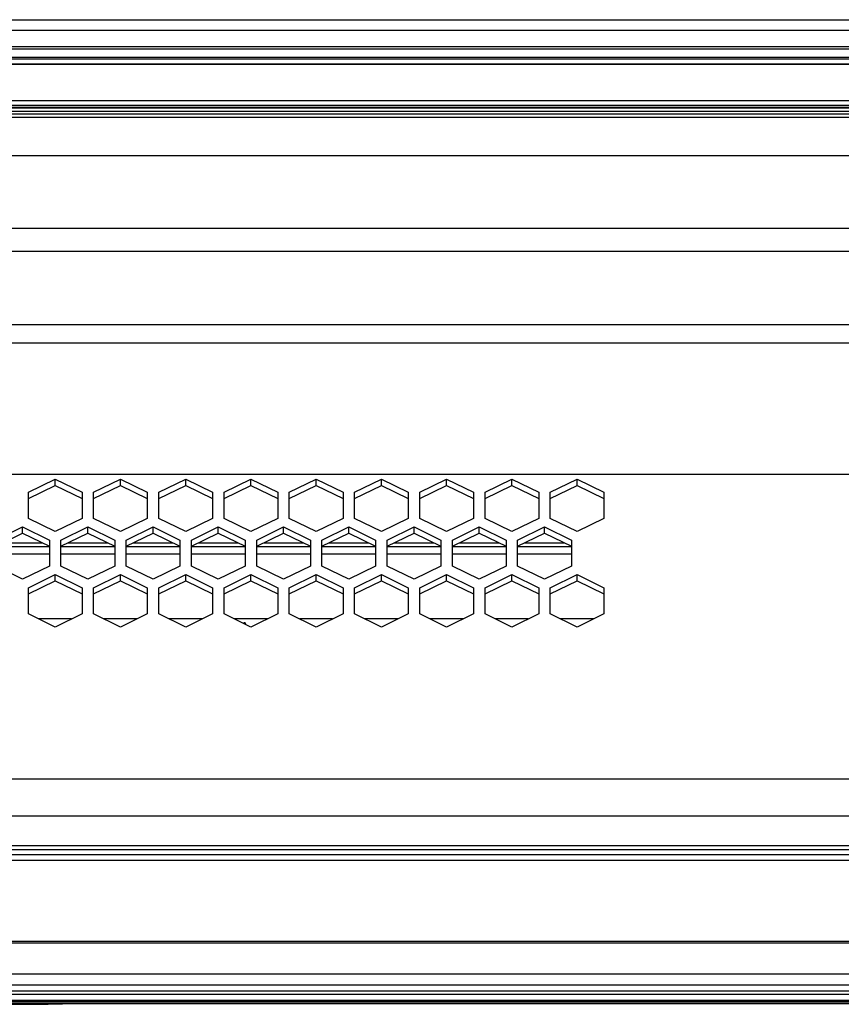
# Model space of a CAD drawing. Header units: millimetres. Extents: x -1168 to 272, y 384 to 518.
# Tile 8 of 25: x -936 to -829, y 389 to 518. Entities that reach past the tile are written whole.
import ezdxf

# ---------------------------------------------------------------- set-up
doc = ezdxf.new("R2010")
doc.units = ezdxf.units.MM

# ---------------------------------------------------------------- blocks, each defined once
blk = doc.blocks.new('Skypanel-Logo-klein__1', base_point=(-1034.64, 389.29))
at = {"color": 7, "linetype": 'Continuous'}
for p, q in [((-1034.64, 389.36), (-930.68, 389.36)), ((-1031.92, 389.35), (-1033.3, 389.35)), ((-1031.92, 389.35), (-1033.3, 389.35)), ((-1033.3, 389.35), (-1019.28, 389.29)), ((-1021.13, 389.29), (-1031.92, 389.35)), ((-1017.52, 389.29), (-1026.17, 389.3)), ((-1026.17, 389.3), (-1021.13, 389.29)), ((-1017.52, 389.29), (-1026.17, 389.3)), ((-1024.33, 389.3), (-1018.82, 389.3)), ((-1019.28, 389.29), (-1024.33, 389.3)), ((-1017.52, 389.29), (-1018.82, 389.3)), ((-1013.25, 389.29), (-1016.33, 389.29)), ((-1013.25, 389.29), (-1016.33, 389.29)), ((-1016.33, 389.29), (-1013.25, 389.29)), ((-1008.65, 389.29), (-1013.25, 389.29)), ((-1013.25, 389.29), (-1009.73, 389.29)), ((-1009.73, 389.29), (-1013.25, 389.29)), ((-1004.24, 389.36), (-1009.73, 389.29)), ((-1009.73, 389.29), (-1004.24, 389.36)), ((-1009.73, 389.29), (-1007, 389.3)), ((-1006.11, 389.29), (-1009.73, 389.29)), ((-1008.65, 389.29), (-1003.15, 389.29)), ((-1007, 389.3), (-1003.44, 389.29)), ((-1003.44, 389.29), (-1006.11, 389.29)), ((-1001.58, 389.36), (-1004.24, 389.36)), ((-1001.58, 389.36), (-1004.24, 389.36)), ((-995.1, 389.3), (-1003.15, 389.29)), ((-998.92, 389.36), (-1001.58, 389.36)), ((-998.92, 389.36), (-1001.58, 389.36)), ((-995.1, 389.3), (-998.92, 389.36)), ((-998.92, 389.36), (-995.1, 389.3)), ((-986.45, 389.3), (-994.43, 389.29)), ((-986.45, 389.3), (-994.43, 389.29)), ((-994.43, 389.29), (-991.35, 389.29)), ((-988.31, 389.3), (-991.35, 389.29)), ((-991.35, 389.29), (-988.31, 389.3)), ((-991.35, 389.29), (-986.45, 389.3)), ((-973.39, 389.29), (-982, 389.3)), ((-982, 389.3), (-977.08, 389.3)), ((-973.39, 389.29), (-982, 389.3)), ((-980.15, 389.3), (-977.08, 389.3)), ((-977.08, 389.3), (-980.15, 389.3)), ((-976.46, 389.3), (-973.39, 389.29)), ((-972.03, 389.3), (-963.42, 389.3)), ((-963.42, 389.3), (-972.03, 389.3)), ((-968.96, 389.3), (-972.03, 389.3)), ((-965.27, 389.3), (-968.96, 389.3)), ((-961.58, 389.3), (-964.65, 389.3)), ((-951.98, 389.36), (-958.79, 389.36)), ((-958.79, 389.36), (-950.13, 389.36)), ((-951.98, 389.36), (-958.79, 389.36)), ((-950.13, 389.36), (-956.95, 389.3)), ((-956.95, 389.3), (-950.13, 389.36)), ((-956.95, 389.3), (-953.82, 389.3)), ((-953.82, 389.3), (-956.95, 389.3)), ((-945.83, 389.36), (-948.9, 389.29)), ((-945.83, 389.36), (-948.9, 389.29)), ((-947.06, 389.29), (-938.71, 389.29)), ((-936.31, 389.29), (-945.21, 389.29)), ((-936.31, 389.29), (-945.21, 389.29)), ((-938.71, 389.29), (-936.31, 389.29)), ((-934.54, 389.3), (-936.55, 389.3)), ((-936.55, 389.3), (-934.54, 389.3)), ((-934.54, 389.3), (-936.55, 389.3)), ((-934.92, 389.3), (-936.31, 389.29)), ((-936.31, 389.29), (-935.52, 389.3)), ((-935.95, 389.3), (-935.71, 389.3)), ((-935.71, 389.3), (-935.95, 389.3)), ((-935.52, 389.3), (-933.08, 389.3)), ((-935.12, 389.3), (-934.92, 389.3)), ((-932.57, 389.3), (-934.92, 389.3)), ((-934.92, 389.3), (-934.54, 389.3)), ((-934.54, 389.3), (-932.57, 389.3)), ((-932.77, 389.3), (-934.54, 389.3)), ((-932.77, 389.3), (-934.54, 389.3)), ((-934.06, 389.3), (-934.25, 389.3)), ((-933.53, 389.3), (-933.8, 389.3)), ((-933.32, 389.3), (-933.08, 389.3)), ((-933.08, 389.3), (-932.57, 389.3)), ((-932.57, 389.3), (-932.77, 389.3)), ((-932.57, 389.3), (-932.77, 389.3))]:
    blk.add_line(p, q, dxfattribs=at)
for points in [[(-1028.02, 389.3), (-1027.99, 389.3), (-1027.81, 389.29), (-1027.48, 389.29), (-1027.1, 389.29), (-1026.65, 389.29), (-1026.17, 389.3)], [(-1026.17, 389.3), (-1026.65, 389.29), (-1027.1, 389.29), (-1027.48, 389.29), (-1027.81, 389.29), (-1027.99, 389.3), (-1028.02, 389.3)], [(-1026.17, 389.3), (-1026.65, 389.29), (-1027.1, 389.29), (-1027.48, 389.29), (-1027.81, 389.29), (-1027.99, 389.3), (-1028.02, 389.3)], [(-1024.94, 389.3), (-1024.93, 389.3), (-1024.87, 389.3), (-1024.8, 389.3), (-1024.67, 389.3), (-1024.45, 389.3), (-1024.33, 389.3)], [(-1024.33, 389.3), (-1024.53, 389.3), (-1024.67, 389.3), (-1024.8, 389.3), (-1024.87, 389.3), (-1024.93, 389.3), (-1024.94, 389.3)], [(-1020.51, 389.29), (-1020.52, 389.29), (-1020.58, 389.29), (-1020.66, 389.29), (-1020.78, 389.29), (-1020.92, 389.29), (-1021.13, 389.29)], [(-1021.13, 389.29), (-1020.92, 389.29), (-1020.78, 389.29), (-1020.66, 389.29), (-1020.58, 389.29), (-1020.52, 389.29), (-1020.51, 389.29)], [(-1019.28, 389.29), (-1018.81, 389.29), (-1018.36, 389.29), (-1017.98, 389.29), (-1017.68, 389.29), (-1017.54, 389.29), (-1017.52, 389.29)], [(-1017.52, 389.29), (-1017.54, 389.29), (-1017.68, 389.29), (-1017.98, 389.29), (-1018.36, 389.29), (-1018.81, 389.29), (-1019.28, 389.29)], [(-987.69, 389.3), (-987.7, 389.3), (-987.76, 389.3), (-987.83, 389.3), (-987.96, 389.3), (-988.18, 389.3), (-988.31, 389.3)], [(-988.31, 389.3), (-988.1, 389.3), (-987.96, 389.3), (-987.84, 389.3), (-987.83, 389.3), (-987.76, 389.3), (-987.69, 389.3)], [(-986.45, 389.3), (-985.97, 389.29), (-985.53, 389.29), (-985.15, 389.29), (-984.85, 389.29), (-984.71, 389.29), (-984.69, 389.29)], [(-984.69, 389.29), (-984.71, 389.29), (-984.85, 389.29), (-985.15, 389.29), (-985.53, 389.29), (-985.97, 389.29), (-986.45, 389.3)], [(-984.69, 389.29), (-984.71, 389.29), (-984.85, 389.29), (-985.15, 389.29), (-985.53, 389.29), (-985.97, 389.29), (-986.45, 389.3)], [(-983.84, 389.29), (-983.82, 389.29), (-983.64, 389.29), (-983.31, 389.29), (-982.92, 389.29), (-982.47, 389.29), (-982, 389.3)], [(-982, 389.3), (-982.47, 389.29), (-982.92, 389.29), (-983.31, 389.29), (-983.64, 389.29), (-983.82, 389.29), (-983.84, 389.29)], [(-982, 389.3), (-982.47, 389.29), (-982.92, 389.29), (-983.31, 389.29), (-983.64, 389.29), (-983.82, 389.29), (-983.84, 389.29)], [(-980.15, 389.3), (-980.27, 389.3), (-980.46, 389.3), (-980.55, 389.3), (-980.65, 389.3), (-980.73, 389.3), (-980.74, 389.3)], [(-980.74, 389.3), (-980.73, 389.3), (-980.65, 389.3), (-980.55, 389.3), (-980.46, 389.3), (-980.27, 389.3), (-980.15, 389.3)], [(-976.46, 389.3), (-976.47, 389.3), (-976.53, 389.3), (-976.61, 389.3), (-976.73, 389.3), (-976.87, 389.3), (-977.08, 389.3)], [(-964.65, 389.3), (-964.66, 389.3), (-964.72, 389.3), (-964.8, 389.3), (-964.92, 389.3), (-965.14, 389.3), (-965.27, 389.3)], [(-961.58, 389.3), (-961.6, 389.3), (-961.78, 389.3), (-962.11, 389.3), (-962.5, 389.3), (-962.94, 389.3), (-963.42, 389.3)], [(-961.58, 389.3), (-961.6, 389.3), (-961.78, 389.3), (-962.11, 389.3), (-962.5, 389.3), (-962.94, 389.3), (-963.42, 389.3)], [(-958.79, 389.36), (-959.27, 389.36), (-959.71, 389.36), (-960.1, 389.36), (-960.39, 389.36), (-960.53, 389.36), (-960.55, 389.36)], [(-958.79, 389.36), (-959.27, 389.36), (-959.71, 389.36), (-960.1, 389.36), (-960.39, 389.36), (-960.53, 389.36), (-960.55, 389.36)], [(-960.55, 389.36), (-960.53, 389.36), (-960.39, 389.36), (-960.1, 389.36), (-959.71, 389.36), (-959.27, 389.36), (-958.79, 389.36)], [(-956.95, 389.3), (-957.06, 389.3), (-957.25, 389.29), (-957.35, 389.29), (-957.44, 389.29), (-957.52, 389.29), (-957.53, 389.29)], [(-956.95, 389.3), (-957.06, 389.3), (-957.25, 389.29), (-957.35, 389.29), (-957.44, 389.29), (-957.52, 389.29), (-957.53, 389.29)], [(-957.53, 389.29), (-957.52, 389.29), (-957.44, 389.29), (-957.35, 389.29), (-957.25, 389.29), (-957.06, 389.3), (-956.95, 389.3)], [(-957.53, 389.29), (-957.52, 389.29), (-957.44, 389.29), (-957.35, 389.29), (-957.25, 389.29), (-957.06, 389.3), (-956.95, 389.3)], [(-953.21, 389.3), (-953.22, 389.3), (-953.28, 389.3), (-953.35, 389.3), (-953.48, 389.3), (-953.7, 389.3), (-953.82, 389.3)], [(-953.82, 389.3), (-953.7, 389.3), (-953.48, 389.3), (-953.35, 389.3), (-953.28, 389.3), (-953.22, 389.3), (-953.21, 389.3)], [(-950.13, 389.36), (-950.16, 389.36), (-950.34, 389.36), (-950.67, 389.36), (-951.05, 389.36), (-951.5, 389.36), (-951.98, 389.36)], [(-950.13, 389.36), (-950.16, 389.36), (-950.34, 389.36), (-950.67, 389.36), (-951.05, 389.36), (-951.5, 389.36), (-951.98, 389.36)], [(-948.9, 389.29), (-948.88, 389.29), (-948.7, 389.29), (-948.37, 389.29), (-947.98, 389.29), (-947.53, 389.29), (-947.06, 389.29)], [(-945.83, 389.36), (-945.82, 389.36), (-945.76, 389.36), (-945.68, 389.35), (-945.56, 389.35), (-945.33, 389.32), (-945.21, 389.29)], [(-945.83, 389.36), (-945.82, 389.36), (-945.76, 389.36), (-945.68, 389.35), (-945.56, 389.35), (-945.41, 389.35), (-945.21, 389.29)], [(-935.71, 389.3), (-935.94, 389.3), (-936.12, 389.3)], [(-936.12, 389.3), (-936.11, 389.3), (-936.04, 389.3), (-935.96, 389.3), (-935.95, 389.3)], [(-935.71, 389.3), (-935.83, 389.3), (-935.95, 389.3)], [(-935.95, 389.3), (-935.93, 389.3), (-935.83, 389.3), (-935.73, 389.3), (-935.71, 389.3)], [(-935.52, 389.3), (-935.53, 389.3), (-935.61, 389.3), (-935.7, 389.3), (-935.71, 389.3)], [(-935.12, 389.3), (-935.02, 389.3), (-934.92, 389.3)], [(-934.92, 389.3), (-934.81, 389.3), (-934.71, 389.3)], [(-934.54, 389.3), (-934.56, 389.3), (-934.71, 389.3)], [(-934.71, 389.3), (-934.56, 389.3), (-934.54, 389.3)], [(-934.06, 389.3), (-934.15, 389.3), (-934.25, 389.3)], [(-933.8, 389.3), (-933.93, 389.3), (-934.06, 389.3)], [(-933.8, 389.3), (-933.67, 389.3), (-933.53, 389.3)], [(-933.53, 389.3), (-933.54, 389.3), (-933.6, 389.3), (-933.73, 389.3), (-933.8, 389.3)]]:
    blk.add_spline(points, degree=3, dxfattribs=at)
blk = doc.blocks.new('Linsenschraube_30', base_point=(-907.06, 438.81))
at = {"color": 7, "linetype": 'Continuous'}
blk.add_line((-906.89, 438.99), (-906.85, 438.81), dxfattribs=at)
blk.add_spline([(-906.89, 438.99), (-906.98, 438.99), (-907.06, 438.99)], degree=3, dxfattribs=at)
blk = doc.blocks.new('Tragblech-Elektronik', base_point=(-1010.3, 438.71))
at = {"color": 7, "linetype": 'Continuous'}
for p, q in [((-939.39, 448.98), (-932.39, 448.98)), ((-932.39, 447.95), (-939.39, 447.95)), ((-930.89, 448.98), (-923.89, 448.98)), ((-923.89, 447.95), (-930.89, 447.95)), ((-922.39, 448.98), (-915.39, 448.98)), ((-915.39, 447.95), (-922.39, 447.95)), ((-913.89, 448.98), (-906.89, 448.98)), ((-906.89, 447.95), (-913.89, 447.95)), ((-905.39, 448.98), (-898.39, 448.98)), ((-898.39, 447.95), (-905.39, 447.95)), ((-896.89, 448.98), (-889.89, 448.98)), ((-889.89, 447.95), (-896.89, 447.95)), ((-888.39, 448.98), (-881.39, 448.98)), ((-881.39, 447.95), (-888.39, 447.95)), ((-879.89, 448.98), (-872.89, 448.98)), ((-872.89, 447.95), (-879.89, 447.95)), ((-871.39, 448.98), (-864.39, 448.98)), ((-864.39, 447.95), (-871.39, 447.95))]:
    blk.add_line(p, q, dxfattribs=at)
at = {"color": 1, "linetype": 'Continuous'}
for p, q in [((-929.5, 439.51), (-933.79, 439.51)), ((-921, 439.51), (-925.29, 439.51)), ((-912.5, 439.51), (-916.79, 439.51)), ((-904, 439.51), (-908.29, 439.51)), ((-895.5, 439.51), (-899.79, 439.51)), ((-887, 439.51), (-891.29, 439.51)), ((-878.5, 439.51), (-882.79, 439.51)), ((-870, 439.51), (-874.29, 439.51)), ((-861.5, 439.51), (-865.79, 439.51))]:
    blk.add_line(p, q, dxfattribs=at)
blk = doc.blocks.new('Elektronikeinheit-kpl_-S120', base_point=(-1010.3, 438.49))
blk.add_blockref('Tragblech-Elektronik', (-1010.3, 438.71))
blk = doc.blocks.new('Gehaeuseblech-oben-S120__24', base_point=(-1045.22, 413.82))
at = {"color": 1, "linetype": 'Continuous'}
for p, q in [((-583.31, 475.47), (-973.31, 475.47)), ((-1042.78, 458.38), (-512.35, 458.38)), ((-655.64, 418.63), (-1045.09, 418.63)), ((-655.14, 413.82), (-1045.22, 413.82))]:
    blk.add_line(p, q, dxfattribs=at)
at = {"color": 7, "linetype": 'Continuous'}
for p, q in [((-935.14, 456.02), (-931.64, 457.73)), ((-935.14, 455.22), (-931.64, 456.92)), ((-931.64, 457.73), (-928.14, 456.02)), ((-931.64, 456.92), (-931.64, 457.73)), ((-931.64, 456.92), (-928.14, 455.22)), ((-926.64, 456.02), (-923.14, 457.73)), ((-926.64, 455.22), (-923.14, 456.92)), ((-923.14, 457.73), (-919.64, 456.02)), ((-923.14, 456.92), (-923.14, 457.73)), ((-923.14, 456.92), (-919.64, 455.22)), ((-918.14, 456.02), (-914.64, 457.73)), ((-918.14, 455.22), (-914.64, 456.92)), ((-914.64, 457.73), (-911.14, 456.02)), ((-914.64, 456.92), (-914.64, 457.73)), ((-914.64, 456.92), (-911.14, 455.22)), ((-909.64, 456.02), (-906.14, 457.73)), ((-909.64, 455.22), (-906.14, 456.92)), ((-906.14, 457.73), (-902.64, 456.02)), ((-906.14, 456.92), (-906.14, 457.73)), ((-906.14, 456.92), (-902.64, 455.22)), ((-901.14, 456.02), (-897.64, 457.73)), ((-901.14, 455.22), (-897.64, 456.92)), ((-897.64, 457.73), (-894.14, 456.02)), ((-897.64, 456.92), (-897.64, 457.73)), ((-897.64, 456.92), (-894.14, 455.22)), ((-892.64, 456.02), (-889.14, 457.73)), ((-892.64, 455.22), (-889.14, 456.92)), ((-889.14, 457.73), (-885.64, 456.02)), ((-889.14, 456.92), (-889.14, 457.73)), ((-889.14, 456.92), (-885.64, 455.22)), ((-884.14, 456.02), (-880.64, 457.73)), ((-884.14, 455.22), (-880.64, 456.92)), ((-880.64, 457.73), (-877.14, 456.02)), ((-880.64, 456.92), (-880.64, 457.73)), ((-880.64, 456.92), (-877.14, 455.22)), ((-875.64, 456.02), (-872.14, 457.73)), ((-875.64, 455.22), (-872.14, 456.92)), ((-872.14, 457.73), (-868.64, 456.02)), ((-872.14, 456.92), (-872.14, 457.73)), ((-872.14, 456.92), (-868.64, 455.22)), ((-867.14, 456.02), (-863.64, 457.73)), ((-867.14, 455.22), (-863.64, 456.92)), ((-863.64, 457.73), (-860.14, 456.02)), ((-863.64, 456.92), (-863.64, 457.73)), ((-863.64, 456.92), (-860.14, 455.22)), ((-935.14, 452.6), (-935.14, 456.02)), ((-928.14, 456.02), (-928.14, 452.6)), ((-926.64, 452.6), (-926.64, 456.02)), ((-919.64, 456.02), (-919.64, 452.6)), ((-918.14, 452.6), (-918.14, 456.02)), ((-911.14, 456.02), (-911.14, 452.6)), ((-909.64, 452.6), (-909.64, 456.02)), ((-902.64, 456.02), (-902.64, 452.6)), ((-901.14, 452.6), (-901.14, 456.02)), ((-894.14, 456.02), (-894.14, 452.6)), ((-892.64, 452.6), (-892.64, 456.02)), ((-885.64, 456.02), (-885.64, 452.6)), ((-884.14, 452.6), (-884.14, 456.02)), ((-877.14, 456.02), (-877.14, 452.6)), ((-875.64, 452.6), (-875.64, 456.02)), ((-868.64, 456.02), (-868.64, 452.6)), ((-867.14, 452.6), (-867.14, 456.02)), ((-860.14, 456.02), (-860.14, 452.6)), ((-931.64, 450.9), (-935.14, 452.6)), ((-928.14, 452.6), (-931.64, 450.9)), ((-923.14, 450.9), (-926.64, 452.6)), ((-919.64, 452.6), (-923.14, 450.9)), ((-914.64, 450.9), (-918.14, 452.6)), ((-911.14, 452.6), (-914.64, 450.9)), ((-906.14, 450.9), (-909.64, 452.6)), ((-902.64, 452.6), (-906.14, 450.9)), ((-897.64, 450.9), (-901.14, 452.6)), ((-894.14, 452.6), (-897.64, 450.9)), ((-889.14, 450.9), (-892.64, 452.6)), ((-885.64, 452.6), (-889.14, 450.9)), ((-880.64, 450.9), (-884.14, 452.6)), ((-877.14, 452.6), (-880.64, 450.9)), ((-872.14, 450.9), (-875.64, 452.6)), ((-868.64, 452.6), (-872.14, 450.9)), ((-863.64, 450.9), (-867.14, 452.6)), ((-860.14, 452.6), (-863.64, 450.9)), ((-939.39, 449.8), (-935.89, 451.51)), ((-939.39, 449), (-935.89, 450.7)), ((-935.89, 451.51), (-932.39, 449.8)), ((-935.89, 450.7), (-935.89, 451.51)), ((-935.89, 450.7), (-932.39, 449)), ((-930.89, 449.8), (-927.39, 451.51)), ((-930.89, 449), (-927.39, 450.7)), ((-927.39, 450.7), (-927.39, 451.51)), ((-927.39, 451.51), (-923.89, 449.8)), ((-927.39, 450.7), (-923.89, 449)), ((-922.39, 449.8), (-918.89, 451.51)), ((-922.39, 449), (-918.89, 450.7)), ((-918.89, 451.51), (-915.39, 449.8)), ((-918.89, 450.7), (-918.89, 451.51)), ((-918.89, 450.7), (-915.39, 449)), ((-913.89, 449.8), (-910.39, 451.51)), ((-913.89, 449), (-910.39, 450.7)), ((-910.39, 450.7), (-910.39, 451.51)), ((-910.39, 451.51), (-906.89, 449.8)), ((-910.39, 450.7), (-906.89, 449)), ((-905.39, 449.8), (-901.89, 451.51)), ((-905.39, 449), (-901.89, 450.7)), ((-901.89, 451.51), (-898.39, 449.8)), ((-901.89, 450.7), (-901.89, 451.51)), ((-901.89, 450.7), (-898.39, 449)), ((-896.89, 449.8), (-893.39, 451.51)), ((-896.89, 449), (-893.39, 450.7)), ((-893.39, 451.51), (-889.89, 449.8)), ((-893.39, 450.7), (-893.39, 451.51)), ((-893.39, 450.7), (-889.89, 449)), ((-888.39, 449.8), (-884.89, 451.51)), ((-888.39, 449), (-884.89, 450.7)), ((-884.89, 451.51), (-881.39, 449.8)), ((-884.89, 450.7), (-884.89, 451.51)), ((-884.89, 450.7), (-881.39, 449)), ((-879.89, 449.8), (-876.39, 451.51)), ((-879.89, 449), (-876.39, 450.7)), ((-876.39, 451.51), (-872.89, 449.8)), ((-876.39, 450.7), (-876.39, 451.51)), ((-876.39, 450.7), (-872.89, 449)), ((-871.39, 449.8), (-867.89, 451.51)), ((-871.39, 449), (-867.89, 450.7)), ((-867.89, 450.7), (-867.89, 451.51)), ((-867.89, 451.51), (-864.39, 449.8)), ((-867.89, 450.7), (-864.39, 449)), ((-932.39, 449.8), (-932.39, 446.39)), ((-930.89, 446.39), (-930.89, 449.8)), ((-923.89, 449.8), (-923.89, 446.39)), ((-922.39, 446.39), (-922.39, 449.8)), ((-915.39, 449.8), (-915.39, 446.39)), ((-913.89, 446.39), (-913.89, 449.8)), ((-906.89, 449.8), (-906.89, 446.39)), ((-905.39, 446.39), (-905.39, 449.8)), ((-898.39, 449.8), (-898.39, 446.39)), ((-896.89, 446.39), (-896.89, 449.8)), ((-889.89, 449.8), (-889.89, 446.39)), ((-888.39, 446.39), (-888.39, 449.8)), ((-881.39, 449.8), (-881.39, 446.39)), ((-879.89, 446.39), (-879.89, 449.8)), ((-872.89, 449.8), (-872.89, 446.39)), ((-871.39, 446.39), (-871.39, 449.8)), ((-864.39, 449.8), (-864.39, 446.39)), ((-935.89, 444.68), (-939.39, 446.39)), ((-932.39, 446.39), (-935.89, 444.68)), ((-927.39, 444.68), (-930.89, 446.39)), ((-923.89, 446.39), (-927.39, 444.68)), ((-918.89, 444.68), (-922.39, 446.39)), ((-915.39, 446.39), (-918.89, 444.68)), ((-910.39, 444.68), (-913.89, 446.39)), ((-906.89, 446.39), (-910.39, 444.68)), ((-901.89, 444.68), (-905.39, 446.39)), ((-898.39, 446.39), (-901.89, 444.68)), ((-893.39, 444.68), (-896.89, 446.39)), ((-889.89, 446.39), (-893.39, 444.68)), ((-884.89, 444.68), (-888.39, 446.39)), ((-881.39, 446.39), (-884.89, 444.68)), ((-876.39, 444.68), (-879.89, 446.39)), ((-872.89, 446.39), (-876.39, 444.68)), ((-867.89, 444.68), (-871.39, 446.39)), ((-864.39, 446.39), (-867.89, 444.68)), ((-935.14, 443.58), (-931.64, 445.29)), ((-935.14, 442.78), (-931.64, 444.49)), ((-931.64, 445.29), (-928.14, 443.58)), ((-931.64, 444.49), (-931.64, 445.29)), ((-931.64, 444.49), (-928.14, 442.78)), ((-926.64, 443.58), (-923.14, 445.29)), ((-926.64, 442.78), (-923.14, 444.49)), ((-923.14, 445.29), (-919.64, 443.58)), ((-923.14, 444.49), (-923.14, 445.29)), ((-923.14, 444.49), (-919.64, 442.78)), ((-918.14, 443.58), (-914.64, 445.29)), ((-918.14, 442.78), (-914.64, 444.49)), ((-914.64, 445.29), (-911.14, 443.58)), ((-914.64, 444.49), (-914.64, 445.29)), ((-914.64, 444.49), (-911.14, 442.78)), ((-909.64, 443.58), (-906.14, 445.29)), ((-909.64, 442.78), (-906.14, 444.49)), ((-906.14, 444.49), (-906.14, 445.29)), ((-906.14, 445.29), (-902.64, 443.58)), ((-906.14, 444.49), (-902.64, 442.78)), ((-901.14, 443.58), (-897.64, 445.29)), ((-901.14, 442.78), (-897.64, 444.49)), ((-897.64, 445.29), (-894.14, 443.58)), ((-897.64, 444.49), (-897.64, 445.29)), ((-897.64, 444.49), (-894.14, 442.78)), ((-892.64, 443.58), (-889.14, 445.29)), ((-892.64, 442.78), (-889.14, 444.49)), ((-889.14, 445.29), (-885.64, 443.58)), ((-889.14, 444.49), (-889.14, 445.29)), ((-889.14, 444.49), (-885.64, 442.78)), ((-884.14, 443.58), (-880.64, 445.29)), ((-884.14, 442.78), (-880.64, 444.49)), ((-880.64, 445.29), (-877.14, 443.58)), ((-880.64, 444.49), (-880.64, 445.29)), ((-880.64, 444.49), (-877.14, 442.78)), ((-875.64, 443.58), (-872.14, 445.29)), ((-875.64, 442.78), (-872.14, 444.49)), ((-872.14, 444.49), (-872.14, 445.29)), ((-872.14, 445.29), (-868.64, 443.58)), ((-872.14, 444.49), (-868.64, 442.78)), ((-867.14, 443.58), (-863.64, 445.29)), ((-867.14, 442.78), (-863.64, 444.49)), ((-863.64, 445.29), (-860.14, 443.58)), ((-863.64, 444.49), (-863.64, 445.29)), ((-863.64, 444.49), (-860.14, 442.78)), ((-935.14, 440.17), (-935.14, 443.58)), ((-928.14, 443.58), (-928.14, 440.17)), ((-926.64, 440.17), (-926.64, 443.58)), ((-919.64, 443.58), (-919.64, 440.17)), ((-918.14, 440.17), (-918.14, 443.58)), ((-911.14, 443.58), (-911.14, 440.17)), ((-909.64, 440.17), (-909.64, 443.58)), ((-902.64, 443.58), (-902.64, 440.17)), ((-901.14, 440.17), (-901.14, 443.58)), ((-894.14, 443.58), (-894.14, 440.17)), ((-892.64, 440.17), (-892.64, 443.58)), ((-885.64, 443.58), (-885.64, 440.17)), ((-884.14, 440.17), (-884.14, 443.58)), ((-877.14, 443.58), (-877.14, 440.17)), ((-875.64, 440.17), (-875.64, 443.58)), ((-868.64, 443.58), (-868.64, 440.17)), ((-867.14, 440.17), (-867.14, 443.58)), ((-860.14, 443.58), (-860.14, 440.17)), ((-931.64, 438.46), (-935.14, 440.17)), ((-928.14, 440.17), (-931.64, 438.46)), ((-923.14, 438.46), (-926.64, 440.17)), ((-919.64, 440.17), (-923.14, 438.46)), ((-914.64, 438.46), (-918.14, 440.17)), ((-911.14, 440.17), (-914.64, 438.46)), ((-906.14, 438.46), (-909.64, 440.17)), ((-902.64, 440.17), (-906.14, 438.46)), ((-897.64, 438.46), (-901.14, 440.17)), ((-894.14, 440.17), (-897.64, 438.46)), ((-889.14, 438.46), (-892.64, 440.17)), ((-885.64, 440.17), (-889.14, 438.46)), ((-880.64, 438.46), (-884.14, 440.17)), ((-877.14, 440.17), (-880.64, 438.46)), ((-872.14, 438.46), (-875.64, 440.17)), ((-868.64, 440.17), (-872.14, 438.46)), ((-863.64, 438.46), (-867.14, 440.17)), ((-860.14, 440.17), (-863.64, 438.46))]:
    blk.add_line(p, q, dxfattribs=at)
blk = doc.blocks.new('Gehaeuseblech-unten-S120', base_point=(-1006.49, 449.44))
at = {"color": 1, "linetype": 'Continuous'}
for p, q in [((-938.48, 449.44), (-933.31, 449.44)), ((-929.98, 449.44), (-924.81, 449.44)), ((-921.48, 449.44), (-916.31, 449.44)), ((-912.98, 449.44), (-907.81, 449.44)), ((-904.48, 449.44), (-899.31, 449.44)), ((-895.98, 449.44), (-890.81, 449.44)), ((-887.48, 449.44), (-882.31, 449.44)), ((-878.98, 449.44), (-873.81, 449.44)), ((-870.48, 449.44), (-865.31, 449.44))]:
    blk.add_line(p, q, dxfattribs=at)
blk = doc.blocks.new('Fuehrung-S120__26', base_point=(-1001.14, 504.87))
at = {"color": 7, "linetype": 'Continuous'}
for p, q in [((-1001.14, 517.62), (-775.79, 517.62)), ((-1001.14, 512.73), (-479.67, 512.73)), ((-491.7, 504.87), (-1001.14, 504.87))]:
    blk.add_line(p, q, dxfattribs=at)
at = {"color": 1, "linetype": 'Continuous'}
for p, q in [((140.86, 516.22), (-1001.14, 516.22)), ((140.86, 514.07), (-1001.14, 514.07)), ((140.86, 513.79), (-1001.14, 513.79)), ((-1001.14, 512.73), (-479.67, 512.73)), ((-479.92, 512.49), (-1001.14, 512.49)), ((-1001.14, 506.14), (-491.16, 506.14)), ((-1001.14, 505.72), (-491.46, 505.72)), ((-1001.14, 505.37), (-491.59, 505.37))]:
    blk.add_line(p, q, dxfattribs=at)
blk = doc.blocks.new('Dekorleiste-S120_1__27', base_point=(-1001.14, 506.16))
at = {"color": 1, "linetype": 'Continuous'}
for p, q in [((-1001.14, 511.83), (-480.41, 511.83)), ((-1001.14, 507.1), (-489.99, 507.1)), ((-1001.14, 506.5), (-490.84, 506.5)), ((-491.15, 506.16), (-1001.14, 506.16))]:
    blk.add_line(p, q, dxfattribs=at)
at = {"color": 7, "linetype": 'Continuous'}
blk.add_line((-480.41, 511.83), (-1001.14, 511.83), dxfattribs=at)
blk = doc.blocks.new('Rahmen-lang-S120__28', base_point=(-1039.18, 409.47))
at = {"color": 7, "linetype": 'Continuous'}
blk.add_line((-1039.18, 409.97), (-660.14, 409.97), dxfattribs=at)
at = {"color": 1, "linetype": 'Continuous'}
blk.add_line((-1039.18, 409.47), (-660.14, 409.47), dxfattribs=at)
blk = doc.blocks.new('Rahmendeckel-bearb__1__29', base_point=(-1039.18, 389.76))
at = {"color": 7, "linetype": 'Continuous'}
for p, q in [((-660.14, 408.77), (-1039.18, 408.77)), ((-1039.18, 389.76), (178.89, 389.76))]:
    blk.add_line(p, q, dxfattribs=at)
at = {"color": 1, "linetype": 'Continuous'}
for p, q in [((-1038.64, 408.08), (-660.14, 408.08)), ((-660.14, 397.47), (-1038.64, 397.47)), ((-660.14, 397.26), (-1038.64, 397.26)), ((-1038.64, 393.27), (178.36, 393.27)), ((178.36, 391.8), (-1038.64, 391.8)), ((178.36, 391.01), (-1038.64, 391.01)), ((178.36, 390.58), (-1038.64, 390.58)), ((178.36, 389.78), (-1038.64, 389.78))]:
    blk.add_line(p, q, dxfattribs=at)
blk = doc.blocks.new('Gehäuserahmen-lang__30', base_point=(-1039.18, 389.37))
at = {"color": 1, "linetype": 'Continuous'}
for p, q in [((178.89, 389.58), (-1039.18, 389.58)), ((131.36, 389.37), (-1039.18, 389.37))]:
    blk.add_line(p, q, dxfattribs=at)
at = {"color": 7, "linetype": 'Continuous'}
blk.add_line((131.36, 389.37), (-930.68, 389.37), dxfattribs=at)
blk = doc.blocks.new('Gehaeuse-kpl_-S120__49', base_point=(-1101.34, 384.31))
for name, p in [('Fuehrung-S120__26', (-1001.14, 504.87)), ('Dekorleiste-S120_1__27', (-1001.14, 506.16)), ('Gehaeuseblech-oben-S120__24', (-1045.22, 413.82)), ('Gehaeuseblech-unten-S120', (-1006.49, 449.44)), ('Rahmen-lang-S120__28', (-1039.18, 409.47)), ('Rahmendeckel-bearb__1__29', (-1039.18, 389.76)), ('Gehäuserahmen-lang__30', (-1039.18, 389.37))]:
    blk.add_blockref(name, p)
blk = doc.blocks.new('Steg__59', base_point=(-1037.22, 483.4))
at = {"color": 7, "linetype": 'Continuous'}
for p, q in [((-672.82, 490.4), (-1005.77, 490.4)), ((-672.82, 487.4), (-1005.77, 487.4))]:
    blk.add_line(p, q, dxfattribs=at)
blk = doc.blocks.new('Verstärkung-Brücke__63', base_point=(-1037.22, 432.4))
blk.add_blockref('Steg__59', (-1037.22, 483.4))
blk = doc.blocks.new('Tragrohr_neigen__77', base_point=(-1144.96, 477.9))
at = {"color": 7, "linetype": 'Continuous'}
for p, q in [((-803.31, 499.9), (-1043.96, 499.89)), ((-973.31, 477.9), (-583.31, 477.9))]:
    blk.add_line(p, q, dxfattribs=at)
blk = doc.blocks.new('Träger-neigen__81', base_point=(-1144.96, 475.35))
blk.add_blockref('Tragrohr_neigen__77', (-1144.96, 477.9))
blk = doc.blocks.new('Haltebügel-P_O_-S120__108', base_point=(-1167.96, 399.72))
for name, p in [('Träger-neigen__81', (-1144.96, 475.35)), ('Verstärkung-Brücke__63', (-1037.22, 432.4))]:
    blk.add_blockref(name, p)
blk = doc.blocks.new('S120_1__109', base_point=(-1167.96, 384.31))
for name, p in [('Haltebügel-P_O_-S120__108', (-1167.96, 399.72)), ('Gehaeuse-kpl_-S120__49', (-1101.34, 384.31)), ('Elektronikeinheit-kpl_-S120', (-1010.3, 438.49)), ('Linsenschraube_30', (-907.06, 438.81)), ('Skypanel-Logo-klein__1', (-1034.64, 389.29))]:
    blk.add_blockref(name, p)
blk = doc.blocks.new('Drfsicht2', base_point=(-451, 508))
blk.add_blockref('S120_1__109', (-1167.96, 384.31))

msp = doc.modelspace()

# ---------------------------------------------------------------- block references
msp.add_blockref('Drfsicht2', (-451, 508))

doc.saveas('drawing.dxf')
